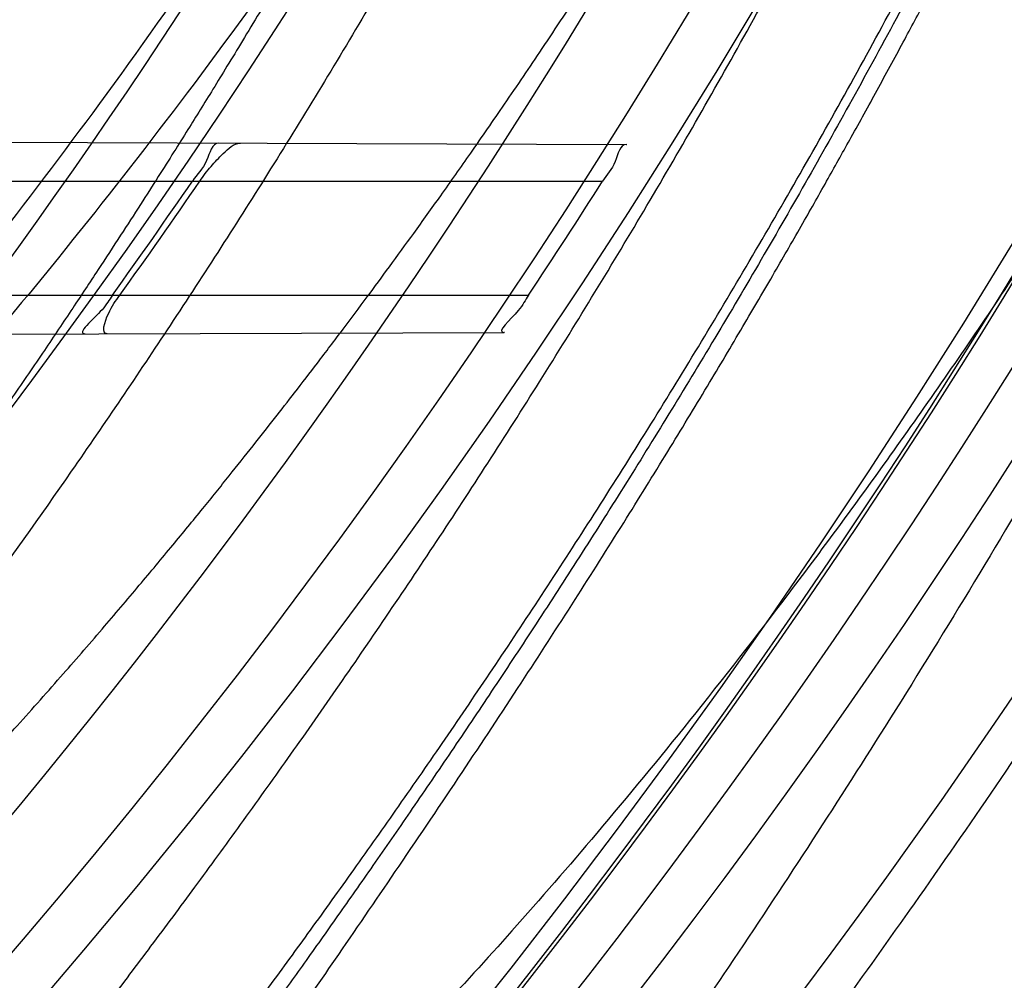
# Model space of a CAD drawing. Header units: millimetres. Extents: x 0 to 297, y 0 to 210.
# Tile 87 of 256: x 141.6866 to 141.7643, y 93.2211 to 93.2968. Entities that reach past the tile are written whole.
import ezdxf

# ---------------------------------------------------------------- set-up
doc = ezdxf.new("R2010")
doc.units = ezdxf.units.MM
doc.header["$LTSCALE"] = 16.335
doc.layers.get('0').update_dxf_attribs({"linetype": 'CONTINUOUS'})
for name, color, linetype in [('01_GLOBAL', 7, 'CONTINUOUS'), ('INTFCLR_1', 7, 'CONTINUOUS'), ('INTFCLR_144815', 7, 'CONTINUOUS')]:
    doc.layers.add(name, color=color, linetype=linetype)

msp = doc.modelspace()

# ---------------------------------------------------------------- linework, layer by layer
at = {"color": 7, "linetype": 'Continuous'}
msp.add_circle((142.5788034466, 92.2083412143), 3.42, dxfattribs=at)
at = {"color": 9, "linetype": 'Continuous'}
msp.add_arc((142.5788034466, 92.2083412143), 3.3761688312, 92.9674534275, 177.0325465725, dxfattribs=at)
at = {"layer": '01_GLOBAL', "color": 7, "linetype": 'Continuous'}
msp.add_circle((142.5788034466, 92.2083412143), 3.465, dxfattribs=at)
at = {"layer": 'INTFCLR_1', "color": 9, "linetype": 'Continuous'}
for p, q in [((141.6423602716, 93.2873054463), (141.7344827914, 93.2869838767)), ((141.6417213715, 93.2840928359), (141.7326070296, 93.2840928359)), ((141.6344033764, 93.2750928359), (141.726746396, 93.2750928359)), ((141.6296839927, 93.2718359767), (141.7248347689, 93.2721681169))]:
    msp.add_line(p, q, dxfattribs=at)
at = {"layer": 'INTFCLR_1', "color": 6, "linetype": 'Continuous'}
for p, q in [((141.7344827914, 93.2869838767), (141.73452088, 93.2869837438)), ((141.7248738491, 93.2721682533), (141.7248347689, 93.2721681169))]:
    msp.add_line(p, q, dxfattribs=at)
for centre, radius, start, end in [((141.273551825, 93.5765928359), 0.5431065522, 270, 90.00000002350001), ((141.273551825, 93.5765928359), 0.5161422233, 270, 90.00000002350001), ((141.2735619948, 93.57660762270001), 0.5173176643, 324.3492726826, 325.5667879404), ((141.2737146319, 93.5768901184), 0.5178331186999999, 324.3517144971, 325.567990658), ((141.2735606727, 93.5766071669), 0.5443236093, 326.3633123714, 327.4938257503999)]:
    msp.add_arc(centre, radius, start, end, dxfattribs=at)
at = {"layer": 'INTFCLR_1', "color": 9, "linetype": 'Continuous'}
msp.add_arc((141.273551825, 93.5765928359), 0.4963968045, 325.2879487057, 328.7836486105, dxfattribs=at)
at = {"layer": 'INTFCLR_1', "color": 6, "linetype": 'Continuous'}
for points, knots in [([(141.6277114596, 93.9635928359), (141.62722335, 93.9635928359), (141.6272941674, 93.9616186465), (141.6286240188, 93.9602168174), (141.6303773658, 93.9574436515), (141.6330579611, 93.9541787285), (141.636536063, 93.9498851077), (141.6409148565, 93.9446589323), (141.6460561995, 93.938503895), (141.6515635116, 93.9318371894), (141.6570035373, 93.92513003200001), (141.6620669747, 93.9187433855), (141.6667156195, 93.9127488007), (141.6709428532, 93.907173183), (141.6747632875, 93.9020253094), (141.678203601, 93.89729346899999), (141.6812975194, 93.892957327), (141.684076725, 93.8889918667), (141.6865629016, 93.8853864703), (141.6887839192, 93.8821174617), (141.6907670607, 93.879157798), (141.6925435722, 93.87647309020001), (141.6941233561, 93.874058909), (141.6955259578, 93.8718932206), (141.6967707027, 93.86995357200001), (141.6978866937, 93.8681999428), (141.6988796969, 93.86662771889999), (141.6997620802, 93.86522135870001), (141.7005836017, 93.8639042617), (141.7014128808, 93.86256652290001), (141.7023097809, 93.86111046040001), (141.7032931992, 93.8595026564), (141.7043734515, 93.85772284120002), (141.7055619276, 93.8557478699), (141.706875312, 93.8535443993), (141.7083246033, 93.8510862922), (141.7099237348, 93.84834019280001), (141.7116817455, 93.8452798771), (141.7136163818, 93.8418602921), (141.7157436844, 93.8380349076), (141.7180830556, 93.833744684), (141.7206593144, 93.82891480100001), (141.7234900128, 93.82347305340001), (141.726590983, 93.8173359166), (141.7299816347, 93.810401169), (141.7336899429, 93.8025259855), (141.7377398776, 93.7935382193), (141.7421529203, 93.78321811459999), (141.7469453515, 93.7713014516), (141.7521299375, 93.7574106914), (141.7576364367, 93.74122679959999), (141.7631009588, 93.7231958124), (141.7681397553, 93.7040775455), (141.7724835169, 93.68473862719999), (141.7760959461, 93.6653468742), (141.7789762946, 93.645979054), (141.7811396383, 93.6266321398), (141.78259316, 93.6073517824), (141.7833500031, 93.5881192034), (141.7834187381, 93.5689647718), (141.782807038, 93.54987085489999), (141.7815194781, 93.5308399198), (141.7795595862, 93.51188722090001), (141.7769236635, 93.4929746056), (141.7736112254, 93.47412732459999), (141.7696058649, 93.4553044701), (141.7649044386, 93.43652991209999), (141.7595680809, 93.41806413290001), (141.7539109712, 93.4008043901), (141.7483372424, 93.3854818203), (141.7431614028, 93.3723954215), (141.7384031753, 93.3611505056), (141.7340415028, 93.3514143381), (141.7300563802, 93.34293319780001), (141.7264192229, 93.3354991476), (141.7231040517, 93.3289574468), (141.7200858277, 93.32318225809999), (141.7173473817, 93.3180790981), (141.7148681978, 93.3135654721), (141.7126227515, 93.30956018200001), (141.7105887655, 93.305996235), (141.7087453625, 93.3028169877), (141.7070795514, 93.29998482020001), (141.705579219, 93.29746570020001), (141.7042282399, 93.2952218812), (141.7030062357, 93.2932118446), (141.701896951, 93.29140311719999), (141.7008702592, 93.2897422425), (141.6998448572, 93.28809591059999), (141.698741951, 93.2863382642), (141.697495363, 93.2843681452), (141.6960930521, 93.28217288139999), (141.6945138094, 93.27972619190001), (141.6927331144, 93.2769994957), (141.6907308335, 93.2739717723), (141.6884841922, 93.27062245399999), (141.6859642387, 93.26692415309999), (141.6831423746, 93.2628508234), (141.6799866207, 93.2583791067), (141.6764721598, 93.2534967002), (141.6725652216, 93.248182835), (141.668231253, 93.2424190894), (141.6634587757, 93.2362207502), (141.6582464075, 93.2296072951), (141.6526341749, 93.2226555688), (141.646910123, 93.21570810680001), (141.6415439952, 93.20927720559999), (141.6369559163, 93.20380754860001), (141.633315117, 93.19932400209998), (141.6305101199, 93.19592415), (141.6286771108, 93.1930397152), (141.6273060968, 93.1916061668), (141.6272194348, 93.1895928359), (141.6277114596, 93.1895928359)], [0, 0, 0, 0, 0.0017146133, 0.0041239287, 0.0077631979, 0.0127375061, 0.019147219, 0.0271011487, 0.0367138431, 0.0473099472, 0.0574795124, 0.0670486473, 0.07593967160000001, 0.0841262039, 0.0916267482, 0.0984583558, 0.1046766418, 0.1103381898, 0.1154683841, 0.1200606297, 0.1242209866, 0.1279830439, 0.1313690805, 0.1343557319, 0.1370466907, 0.1394649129, 0.141657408, 0.1435788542, 0.1452969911, 0.147110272, 0.1491076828, 0.1513042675, 0.1537308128, 0.1564212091, 0.1594011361, 0.1627417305, 0.1664450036, 0.1705638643, 0.1751393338, 0.1802462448, 0.1859394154, 0.1923045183, 0.1994748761, 0.2074861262, 0.2164579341, 0.2265900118, 0.2380620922, 0.2510852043, 0.2660147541, 0.2831767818, 0.3031618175, 0.3260557, 0.3493456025, 0.3725974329, 0.3956655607, 0.4186206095, 0.4413650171, 0.4640353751, 0.4865253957, 0.5089623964, 0.531306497, 0.5536180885, 0.5759523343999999, 0.598223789, 0.6206818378, 0.6431588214, 0.6658101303, 0.6886542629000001, 0.710664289, 0.7296002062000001, 0.7459208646, 0.7600932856, 0.7724882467, 0.7833944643, 0.793008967, 0.8015592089, 0.8091555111, 0.8158987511, 0.8219029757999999, 0.8272448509, 0.832028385, 0.8363175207, 0.8401542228, 0.8435703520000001, 0.8466171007, 0.8493545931, 0.8518335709, 0.8540704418, 0.8562135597, 0.8586467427, 0.8613594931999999, 0.864403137, 0.8677972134, 0.87158895, 0.8758429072, 0.8805481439, 0.8857559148, 0.8915631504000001, 0.8979547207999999, 0.9049814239, 0.9126947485, 0.9211229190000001, 0.9303127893, 0.9401736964, 0.9507020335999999, 0.9616958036, 0.9717974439, 0.9801138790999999, 0.9868020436, 0.9920080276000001, 0.9957951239, 0.9982716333, 1, 1, 1, 1]), ([(141.6277114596, 93.1895928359), (141.628171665, 93.1895928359), (141.6293857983, 93.19006169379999), (141.6315047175, 93.19118839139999), (141.6344755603, 93.1931057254), (141.6382959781, 93.1958294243), (141.6430293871, 93.1994736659), (141.6486619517, 93.204090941), (141.6548706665, 93.2094848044), (141.6611699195, 93.2152477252), (141.6671157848, 93.2209450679), (141.6725640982, 93.22637349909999), (141.6775235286, 93.2314965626), (141.6820174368, 93.23628843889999), (141.6860792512, 93.24074344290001), (141.6897364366, 93.2448601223), (141.6930192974, 93.248641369), (141.695970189, 93.25211257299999), (141.6986132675, 93.2552811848), (141.7009775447, 93.25816358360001), (141.7030883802, 93.2607771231), (141.7049778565, 93.2631493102), (141.7066938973, 93.26533073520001), (141.7083843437, 93.267503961), (141.7101852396, 93.2698473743), (141.7120971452, 93.2723692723), (141.7139888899, 93.2749001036), (141.7158471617, 93.2774191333), (141.7177807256, 93.2800762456), (141.719921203, 93.2830619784), (141.7223135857, 93.2864552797), (141.7249869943, 93.2903210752), (141.7279695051, 93.29472983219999), (141.7312859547, 93.2997545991), (141.7349620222, 93.3054853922), (141.739037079, 93.3120481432), (141.7435494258, 93.3195877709), (141.7485344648, 93.32828125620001), (141.7540294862, 93.3383627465), (141.760066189, 93.3501066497), (141.766684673, 93.36392390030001), (141.7737557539, 93.3800111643), (141.780825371, 93.39786298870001), (141.7874356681, 93.4166847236), (141.7933066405, 93.4357633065), (141.7983875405, 93.454912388), (141.8026952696, 93.4741114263), (141.8062277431, 93.4932588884), (141.8090134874, 93.5124067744), (141.811058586, 93.53147350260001), (141.8123825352, 93.5504894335), (141.8129971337, 93.5694357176), (141.8129122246, 93.5883156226), (141.8121342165, 93.6071403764), (141.8106673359, 93.62589803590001), (141.8085112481, 93.6445966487), (141.8056642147, 93.6632334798), (141.8021262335, 93.68178000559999), (141.7978831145, 93.7002777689), (141.7929277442, 93.71870359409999), (141.7872355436, 93.7370788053), (141.7808222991, 93.75530999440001), (141.7739442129, 93.77270942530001), (141.7670434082, 93.78846903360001), (141.7605810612, 93.8020326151), (141.7546880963, 93.8135696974), (141.7493295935, 93.823472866), (141.7444701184, 93.8320171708), (141.7400702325, 93.83943301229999), (141.7360941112, 93.8458959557), (141.7325006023, 93.8515538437), (141.7292596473, 93.8565142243), (141.726339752, 93.8608753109), (141.7237187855, 93.86470654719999), (141.7213647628, 93.8680818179), (141.7192605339, 93.87104888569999), (141.717372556, 93.87367216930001), (141.7156764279, 93.8759981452), (141.7140548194, 93.87819543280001), (141.7123690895, 93.88045363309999), (141.7105117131, 93.88291035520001), (141.7085985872, 93.8854056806), (141.7066793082, 93.8878747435), (141.7047357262, 93.8903431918), (141.7026024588, 93.8930148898), (141.7002196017, 93.8959525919), (141.69755058, 93.8991866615), (141.6945697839, 93.9027308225), (141.6912418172, 93.90660370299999), (141.6875371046, 93.9108152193), (141.6834171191, 93.91537787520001), (141.6788518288, 93.92028969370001), (141.6738154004, 93.9255385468), (141.6682758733, 93.9311042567), (141.6622344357, 93.93693821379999), (141.6557918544, 93.9428789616), (141.6493931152, 93.94847737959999), (141.6435362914, 93.95331061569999), (141.6386043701, 93.9571286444), (141.6346411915, 93.9599686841), (141.6315795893, 93.9619541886), (141.6294126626, 93.96311226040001), (141.6281767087, 93.9635928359), (141.6277114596, 93.9635928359)], [0, 0, 0, 0, 0.0015510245, 0.0042404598, 0.008161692, 0.0134191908, 0.0200669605, 0.0282845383, 0.0379646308, 0.04778133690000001, 0.0570562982, 0.0657163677, 0.0737008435, 0.0810864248, 0.08785639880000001, 0.09401872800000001, 0.09964461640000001, 0.1047327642, 0.1093734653, 0.1135510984, 0.1172970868, 0.1206958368, 0.1237721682, 0.1266512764, 0.1299751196, 0.1337328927, 0.1373171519, 0.1406241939, 0.1442827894, 0.1483924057, 0.1530055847, 0.1582756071, 0.1642330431, 0.1709447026, 0.1785661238, 0.1871788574, 0.1969791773, 0.2081785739, 0.2209513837, 0.2356728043, 0.2526768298, 0.2725784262, 0.2948857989, 0.3173719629, 0.3397942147, 0.362144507, 0.3841260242, 0.4060931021, 0.4277499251, 0.4493238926, 0.4707068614, 0.4919794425, 0.5131973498, 0.5343237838, 0.5554641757, 0.5765947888, 0.5977467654, 0.6189899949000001, 0.6402145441, 0.6616941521, 0.6832817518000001, 0.7050322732, 0.7268136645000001, 0.7463228, 0.7630041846, 0.7774428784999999, 0.7899800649, 0.8009502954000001, 0.8105690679, 0.8190401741, 0.8265233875, 0.8331581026, 0.8390096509, 0.8442114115, 0.8488026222, 0.8528784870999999, 0.8564706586, 0.8596954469, 0.8625805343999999, 0.8656744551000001, 0.8691928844, 0.8729603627, 0.8762716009, 0.879732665, 0.8835489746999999, 0.8877941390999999, 0.8924809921, 0.8976810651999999, 0.9034017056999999, 0.9096904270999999, 0.916584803, 0.9241199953, 0.932290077, 0.9411002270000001, 0.9505839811, 0.960593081, 0.9706330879, 0.9792338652, 0.9861845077, 0.991642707, 0.9956806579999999, 0.9984319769, 1, 1, 1, 1]), ([(141.7023338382, 93.2870960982), (141.7017719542, 93.28709805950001), (141.7014366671, 93.28537553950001), (141.70061083, 93.28463623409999), (141.7002382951, 93.2840928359)], [0, 0, 0, 0, 0.4602907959, 1, 1, 1, 1]), ([(141.7008222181, 93.2840928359), (141.7010986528, 93.2844960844), (141.7016795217, 93.28527129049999), (141.702682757, 93.2862832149), (141.7034963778, 93.2870920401), (141.7040245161, 93.2870901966)], [0, 0, 0, 0, 0.330139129, 0.643364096, 1, 1, 1, 1]), ([(141.7344827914, 93.2869838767), (141.7339480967, 93.28698574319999), (141.7336894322, 93.28532405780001), (141.7329370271, 93.28461070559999), (141.7326070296, 93.2840928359)], [0, 0, 0, 0, 0.4654516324, 1, 1, 1, 1]), ([(141.6939265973, 93.2750928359), (141.6936533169, 93.27471183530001), (141.6932975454, 93.27389860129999), (141.6910124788, 93.27205005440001), (141.6917834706, 93.27205274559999)], [0, 0, 0, 0, 0.3781640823, 1, 1, 1, 1]), ([(141.6935251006, 93.2720588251), (141.6930012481, 93.2720569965), (141.6936800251, 93.2740323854), (141.6941766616, 93.27462675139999), (141.6945109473, 93.2750928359)], [0, 0, 0, 0, 0.4773498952, 1, 1, 1, 1]), ([(141.726746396, 93.2750928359), (141.7264773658, 93.27468847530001), (141.7262050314, 93.2739247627), (141.7241557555, 93.2721657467), (141.7248347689, 93.2721681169)], [0, 0, 0, 0, 0.4170007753, 1, 1, 1, 1])]:
    msp.add_open_spline(points, degree=3, knots=knots, dxfattribs=at)
at = {"layer": 'INTFCLR_1', "color": 9, "linetype": 'Continuous'}
for points, knots in [([(141.7274621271, 93.7444100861), (141.7315912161, 93.73260804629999), (141.7390893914, 93.7083558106), (141.7462276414, 93.6771830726), (141.7497519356, 93.6563636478), (141.7511690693, 93.6465420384), (141.7520562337, 93.63993331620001), (141.7542266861, 93.62172821), (141.7563129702, 93.5917074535), (141.7560193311, 93.56158016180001), (141.75492511, 93.5431617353), (141.7544248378, 93.53644044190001), (141.7535799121, 93.5264371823), (141.7512498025, 93.5051367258), (141.7458257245, 93.4730218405), (141.7391945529, 93.44635307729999), (141.7346932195, 93.43104762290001), (141.7328673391, 93.4250457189), (141.7295794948, 93.4147503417), (141.7226337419, 93.3948776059), (141.7115361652, 93.3677887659), (141.7001192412, 93.3445285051), (141.6927555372, 93.3309518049), (141.6900841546, 93.32616319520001), (141.6861147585, 93.3191771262), (141.6775648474, 93.3047783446), (141.6639972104, 93.28405809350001), (141.6473654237, 93.26144055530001), (141.6353721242, 93.2466858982), (141.6284582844, 93.2385874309), (141.6258517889, 93.2355648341), (141.6214530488, 93.2305373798), (141.6133270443, 93.2214911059), (141.6044845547, 93.2120682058), (141.5965053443, 93.2037254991), (141.5917239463, 93.1987068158), (141.5879282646, 93.1946089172), (141.5854794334, 93.19177211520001), (141.5841304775, 93.1899788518), (141.5835709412, 93.18902726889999), (141.5832318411, 93.1883445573), (141.5833749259, 93.1874561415), (141.5852684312, 93.18784244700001), (141.5873513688, 93.1888408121), (141.5911230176, 93.19087984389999), (141.5947207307, 93.1931715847), (141.5976748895, 93.1951401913), (141.5995705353, 93.1964436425), (141.602756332, 93.1986733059), (141.6078515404, 93.20240372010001), (141.6149715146, 93.20793848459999), (141.62561538, 93.21669735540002), (141.6351418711, 93.22524116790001), (141.6434777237, 93.2332353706), (141.649452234, 93.23913163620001), (141.6602195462, 93.2502334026), (141.6755659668, 93.26754542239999), (141.6935858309, 93.2905631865), (141.7064887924, 93.3094194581), (141.7141583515, 93.3216829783), (141.7169899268, 93.32634221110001), (141.721250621, 93.3334910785), (141.7303494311, 93.3495428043), (141.743335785, 93.375597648), (141.7522698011, 93.3973723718), (141.7564146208, 93.40865082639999)], [0, 0, 0, 0, 0.0419354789, 0.08505031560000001, 0.1071497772, 0.1127379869, 0.1183317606, 0.1295131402, 0.1742263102, 0.2191466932, 0.230445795, 0.2361065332, 0.241751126, 0.2641147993, 0.3079545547, 0.3508736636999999, 0.3561840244, 0.3614616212, 0.3719139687, 0.3924297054, 0.4320526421, 0.4700131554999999, 0.4792642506, 0.483852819, 0.4884035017, 0.5062126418, 0.5400088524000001, 0.5714206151, 0.6003317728, 0.6037560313, 0.6071340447, 0.6137178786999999, 0.6261602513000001, 0.6479155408, 0.6570536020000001, 0.6648783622, 0.6711643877, 0.6757843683, 0.6774462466, 0.6786751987, 0.6794900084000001, 0.6799813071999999, 0.6813020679, 0.6842478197, 0.6888651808, 0.6950795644, 0.6987591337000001, 0.70073729, 0.7027989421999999, 0.7117993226, 0.7219139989, 0.7330405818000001, 0.7580265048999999, 0.7648041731, 0.7717766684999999, 0.7861782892, 0.816667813, 0.8493175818, 0.8841610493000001, 0.8932352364, 0.8978283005, 0.9024468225, 0.9211469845, 0.9596997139, 1, 1, 1, 1]), ([(141.5894748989, 93.1895928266), (141.5892979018, 93.1895928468), (141.5888645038, 93.1896782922), (141.5888868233, 93.190457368), (141.5893505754, 93.1912589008), (141.5901524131, 93.1924502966), (141.5913747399, 93.19393289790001), (141.5929802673, 93.19575471), (141.5949656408, 93.1978911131), (141.5971947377, 93.2002239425), (141.5996190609, 93.2027196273), (141.6031782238, 93.2063557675), (141.6105296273, 93.21384324), (141.6195432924, 93.22320786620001), (141.6278287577, 93.2322027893), (141.6323134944, 93.2372021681), (141.6349707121, 93.240207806), (141.642015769, 93.24825737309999), (141.6542358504, 93.2629238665), (141.6711890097, 93.2854196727), (141.6850238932, 93.3060388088), (141.6937443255, 93.3203727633), (141.6977917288, 93.32732574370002), (141.7005148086, 93.332090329), (141.7080176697, 93.34559306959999), (141.7196527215, 93.3687304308), (141.7309710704, 93.39569854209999), (141.7380553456, 93.41548603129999), (141.7414080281, 93.4257353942), (141.74326968, 93.43170979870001), (141.7478571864, 93.44693850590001), (141.754617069, 93.4734775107), (141.7601493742, 93.50545404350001), (141.7625257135, 93.5266628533), (141.7633872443, 93.5366215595), (141.7638973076, 93.5433123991), (141.7650129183, 93.56164671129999), (141.7653124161, 93.591641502), (141.7631848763, 93.6215275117), (141.7609722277, 93.63964749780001), (141.7600677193, 93.64622607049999), (141.758622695, 93.65600410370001), (141.7550282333, 93.6767350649), (141.7477475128, 93.7077732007), (141.7401050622, 93.7319029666), (141.7358975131, 93.7436438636)], [0, 0, 0, 0, 0.0008731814, 0.0017184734, 0.0032338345, 0.0055641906, 0.008732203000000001, 0.0127298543, 0.0175349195, 0.0231216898, 0.028646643, 0.0346996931, 0.0482229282, 0.0804128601, 0.09881585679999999, 0.1085510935, 0.1135452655, 0.1186072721, 0.1613234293, 0.207686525, 0.2575125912, 0.2837456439, 0.2904463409, 0.297201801, 0.3108185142, 0.3666506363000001, 0.4248611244, 0.4549770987, 0.470314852, 0.4780577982, 0.4858479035, 0.548777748, 0.6130125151, 0.6457681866, 0.6540348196, 0.6623247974, 0.6788712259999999, 0.7446474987, 0.8101274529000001, 0.8265054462, 0.8346996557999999, 0.8428862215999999, 0.8752668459, 0.9384715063, 1, 1, 1, 1]), ([(141.7649089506, 93.40958046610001), (141.7606921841, 93.39835655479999), (141.7516012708, 93.3766851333), (141.7383996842, 93.35077737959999), (141.729153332, 93.334819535), (141.7248221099, 93.3277097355), (141.7219426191, 93.32307423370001), (141.7141390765, 93.3108664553), (141.7010108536, 93.29209676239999), (141.682686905, 93.26919478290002), (141.6670865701, 93.25197248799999), (141.6561431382, 93.24092770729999), (141.6500687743, 93.23505894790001), (141.641588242, 93.22709638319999), (141.6318993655, 93.2185878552), (141.6210804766, 93.2098664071), (141.6138416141, 93.2043518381), (141.6086624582, 93.2006343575), (141.6054252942, 93.19841171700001), (141.6034970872, 93.1971115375), (141.6005042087, 93.19514859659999), (141.596782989, 93.19285223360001), (141.5933015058, 93.19093154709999), (141.5910052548, 93.189929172), (141.589904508, 93.1895927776), (141.5894748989, 93.1895928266)], [0, 0, 0, 0, 0.1254315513, 0.2455803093, 0.303919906, 0.3183349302, 0.3326730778, 0.3610075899, 0.4699051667, 0.5720939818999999, 0.66765685, 0.7128428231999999, 0.7347306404, 0.7560139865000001, 0.8345380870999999, 0.8695395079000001, 0.9013775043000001, 0.9297258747, 0.9362221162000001, 0.9424563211, 0.9540556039, 0.9736565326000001, 0.9882336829, 0.9955056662, 1, 1, 1, 1])]:
    msp.add_open_spline(points, degree=3, knots=knots, dxfattribs=at)
at = {"layer": 'INTFCLR_144815', "color": 6, "linetype": 'Continuous'}
for radius in [0.5743020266, 0.5472855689]:
    msp.add_circle((141.273551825, 93.5765928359), radius, dxfattribs=at)
for radius, start, end in [(0.7917112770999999, 313.9937911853, 154.5150993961), (0.7647112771, 312.9543589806, 154.5144414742), (0.73941501, 282.2440355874, 71.2863570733), (0.5949342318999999, 45.0000000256, 314.9999999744), (0.5938695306, 44.999999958, 315.000000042), (0.5930090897, 44.99999997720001, 315.0000000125), (0.5834285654, 308.490992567, 51.50900743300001), (0.6104450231, 316.9838592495, 43.0161407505), (0.5760164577, 313.9992414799, 46.00075850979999), (0.5361020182, 295.6072723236, 334.3927276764), (0.5090855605, 297.0737153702, 332.9262846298)]:
    msp.add_arc((141.273551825, 93.5765928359), radius, start, end, dxfattribs=at)
at = {"layer": 'INTFCLR_144815', "color": 9, "linetype": 'Continuous'}
for centre, radius, start, end in [((141.273551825, 93.5765928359), 0.7345008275, 292.4997540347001, 54.0964566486), ((141.2735550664, 93.5765943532), 0.6625959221, 292.4997540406, 54.09645665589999), ((141.2735749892, 93.5765983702), 0.6513931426, 311.2505121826, 48.7494878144), ((141.2735518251, 93.5765928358), 0.5937131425, 314.0862202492, 45.9137797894), ((141.273551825, 93.5765928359), 0.5795156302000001, 313.8592910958, 46.1407088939), ((141.273551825, 93.5765928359), 0.5757241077, 314.0319604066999, 45.9680396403), ((141.273551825, 93.5765928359), 0.7495956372, 203.8266800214, 313.0809380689), ((141.273551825, 93.5765928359), 0.7585963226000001, 203.8278898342, 312.5732768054), ((141.273551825, 93.5765928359), 0.7855942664, 203.8266800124, 319.1799903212)]:
    msp.add_arc(centre, radius, start, end, dxfattribs=at)
at = {"layer": 'INTFCLR_144815', "color": 6, "linetype": 'Continuous'}
for points, knots in [([(141.6746009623, 93.1760929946), (141.6743294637, 93.1760979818), (141.6739346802, 93.1770195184), (141.6745467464, 93.1778388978), (141.6750158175, 93.17883374), (141.6756162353, 93.1797931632), (141.6763427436, 93.18091902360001), (141.6772268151, 93.1822020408), (141.6782605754, 93.1836515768), (141.6794495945, 93.1852715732), (141.6807951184, 93.18706860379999), (141.6822994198, 93.18904864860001), (141.6839649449, 93.1912193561), (141.6857956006, 93.1935906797), (141.6877946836, 93.1961725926), (141.6899625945, 93.1989721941), (141.6922956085, 93.2019921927), (141.6947877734, 93.2052332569), (141.6974360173, 93.20870055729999), (141.7002434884, 93.21240829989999), (141.7032142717, 93.2163732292), (141.7063442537, 93.22060254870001), (141.7096232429, 93.2250961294), (141.7130388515, 93.22985135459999), (141.7165811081, 93.2348694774), (141.7202374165, 93.2401484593), (141.7239937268, 93.2456843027), (141.7278347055, 93.251470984), (141.731743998, 93.2575005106), (141.735704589, 93.26376313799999), (141.7396991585, 93.2702476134), (141.7437104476, 93.2769414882), (141.7477216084, 93.28383147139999), (141.7517165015, 93.2909037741), (141.7556799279, 93.2981444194), (141.7595977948, 93.3055395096), (141.7634572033, 93.3130754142), (141.767246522, 93.3207389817), (141.7709553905, 93.32851766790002), (141.7745746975, 93.3363996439), (141.7780965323, 93.3443738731), (141.7815140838, 93.35243008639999), (141.7848215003, 93.3605586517), (141.7880144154, 93.3687521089), (141.7910827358, 93.3769863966), (141.7940232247, 93.38525192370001), (141.7968372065, 93.39355072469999), (141.7995279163, 93.40189302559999), (141.8020958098, 93.4102817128), (141.8045374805, 93.4187064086), (141.8068514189, 93.42716225), (141.8090350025, 93.4356385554), (141.811086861, 93.444127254), (141.8130074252, 93.4526268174), (141.8147973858, 93.4611370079), (141.8164574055, 93.4696578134), (141.8179878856, 93.4781882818), (141.8193889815, 93.4867260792), (141.8206608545, 93.49526836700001), (141.8218038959, 93.5038134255), (141.8228186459, 93.5123607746), (141.8237055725, 93.5209097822), (141.8244651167, 93.5294599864), (141.8250976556, 93.5380107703), (141.8256035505, 93.54656205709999), (141.825983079, 93.55511352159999), (141.8262364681, 93.5636652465), (141.8263638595, 93.57221696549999), (141.8263653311, 93.5807687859), (141.8262408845, 93.58932047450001), (141.825990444, 93.5978721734), (141.8256138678, 93.6064236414), (141.8251109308, 93.61497493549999), (141.8244813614, 93.6235256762), (141.8237248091, 93.6320757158), (141.8228408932, 93.64062454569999), (141.821829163, 93.64917180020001), (141.8206891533, 93.6577167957), (141.8194203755, 93.6662587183), (141.8180223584, 93.67479645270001), (141.8164946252, 93.6833288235), (141.8148367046, 93.6918545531), (141.8130483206, 93.7003713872), (141.8111294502, 93.708876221), (141.8090801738, 93.7173660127), (141.8069004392, 93.7258386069), (141.8045900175, 93.7342926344), (141.8021489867, 93.7427256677), (141.7995780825, 93.7511333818), (141.7968786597, 93.7595102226), (141.794052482, 93.76785030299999), (141.7911015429, 93.7761479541), (141.7880284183, 93.78439680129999), (141.7848363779, 93.7925896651), (141.7815294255, 93.8007186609), (141.7781123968, 93.8087751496), (141.7745910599, 93.8167496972), (141.7709722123, 93.8246320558), (141.7672637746, 93.83241116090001), (141.7634748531, 93.84007518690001), (141.7596157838, 93.8476116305), (141.7556981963, 93.85500733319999), (141.7517349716, 93.8622486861), (141.7477402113, 93.8693217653), (141.7437291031, 93.8762126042), (141.7397177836, 93.8829074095), (141.7357230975, 93.8893928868), (141.7317622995, 93.8956565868), (141.7278527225, 93.90168723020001), (141.7240113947, 93.9074750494), (141.7202546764, 93.9130120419), (141.7165979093, 93.9182921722), (141.7130551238, 93.92331147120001), (141.7096387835, 93.92806808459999), (141.7063596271, 93.93256220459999), (141.7032265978, 93.9367959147), (141.7002468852, 93.9407729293), (141.6974259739, 93.9444983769), (141.6947677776, 93.947978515), (141.6922747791, 93.9512204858), (141.689948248, 93.9542320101), (141.6877884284, 93.957021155), (141.6857947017, 93.9595961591), (141.6839658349, 93.96196516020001), (141.6823001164, 93.9641361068), (141.6807955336, 93.9661165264), (141.6794499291, 93.96791362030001), (141.6782609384, 93.9695336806), (141.6772266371, 93.97098359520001), (141.6763438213, 93.9722659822), (141.6756133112, 93.9733940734), (141.6750243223, 93.9743472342), (141.6745991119, 93.9751992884), (141.6741632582, 93.9759468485), (141.6741898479, 93.9770851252), (141.6746009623, 93.97709267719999)], [0, 0, 0, 0, 0.0009311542, 0.0023661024, 0.0034197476, 0.004708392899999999, 0.006238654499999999, 0.0080169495, 0.0100497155, 0.0123440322, 0.0149074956, 0.0177478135, 0.0208710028, 0.0242896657, 0.0280205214, 0.0320682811, 0.0364316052, 0.0411066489, 0.04608797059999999, 0.0513925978, 0.0570544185, 0.0630770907, 0.069434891, 0.0761294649, 0.08315356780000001, 0.09049758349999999, 0.0981493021, 0.1060937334, 0.1143137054, 0.1227901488, 0.1315025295, 0.1404294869, 0.1495493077, 0.1588404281, 0.1682819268, 0.1778537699, 0.1875370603, 0.197314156, 0.207168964, 0.217086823, 0.2270545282, 0.2370604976, 0.2470942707, 0.2571461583, 0.2672135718, 0.2772260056, 0.2872285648, 0.2972614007, 0.3072826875, 0.3173107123, 0.3273382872, 0.3373435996, 0.3473246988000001, 0.3572841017, 0.367223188, 0.3771444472, 0.387051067, 0.3969410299, 0.4068119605, 0.4166652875, 0.4265028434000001, 0.4363264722, 0.4461370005, 0.4559367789, 0.4657270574, 0.4755104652, 0.4852884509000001, 0.4950636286, 0.5048374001, 0.5146124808, 0.5243903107, 0.5341735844, 0.5439637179, 0.5537632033, 0.5635732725, 0.5733961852, 0.5832332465, 0.5930862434, 0.6029564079, 0.6128446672, 0.6227518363, 0.6326790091, 0.6426268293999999, 0.6525927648, 0.6625749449, 0.6725742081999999, 0.6825911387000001, 0.6926266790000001, 0.7026779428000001, 0.7127386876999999, 0.7228052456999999, 0.7328732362, 0.7429368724, 0.7529895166, 0.7630233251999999, 0.7730292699, 0.7829971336, 0.7929151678, 0.8027701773, 0.8125475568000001, 0.8222311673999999, 0.8318035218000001, 0.8412455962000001, 0.8505374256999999, 0.8596580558, 0.8685859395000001, 0.8772993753, 0.8857769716, 0.8939982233, 0.9019439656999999, 0.9095970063, 0.9169424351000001, 0.9239679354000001, 0.9306640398, 0.9370242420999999, 0.9430448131, 0.9487246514, 0.9540648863, 0.9590688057, 0.9637413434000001, 0.9680887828, 0.9721183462, 0.9758379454, 0.9792560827, 0.9823810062, 0.9852211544, 0.9877847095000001, 0.9900792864, 0.992112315, 0.993890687, 0.995421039, 0.9967097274, 0.9977633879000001, 0.9985900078, 1, 1, 1, 1]), ([(141.6876600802, 93.9635928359), (141.6873876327, 93.9635928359), (141.6869901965, 93.9626640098), (141.6875708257, 93.9618304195), (141.6880138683, 93.96081402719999), (141.6885845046, 93.9598337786), (141.6892758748, 93.95868324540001), (141.6901180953, 93.95737211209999), (141.6911032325, 93.9558912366), (141.6922361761, 93.95423713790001), (141.693517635, 93.95240368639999), (141.6949495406, 93.9503850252), (141.696533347, 93.9481745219), (141.6982702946, 93.94576541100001), (141.7001613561, 93.9431504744), (141.702206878, 93.9403225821), (141.7044067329, 93.93727439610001), (141.7067598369, 93.9339990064), (141.7092643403, 93.9304896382), (141.7119171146, 93.9267403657), (141.7147138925, 93.9227459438), (141.7176489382, 93.9185023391), (141.7207150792, 93.9140067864), (141.7239035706, 93.9092581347), (141.7272041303, 93.90425699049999), (141.7306050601, 93.8990057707), (141.7340933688, 93.8935087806), (141.737654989, 93.8877721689), (141.7412750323, 93.881803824), (141.7449380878, 93.87561318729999), (141.7486285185, 93.8692110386), (141.7523307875, 93.8626091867), (141.7560297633, 93.8558201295), (141.759710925, 93.848856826), (141.7633605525, 93.841732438), (141.7669658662, 93.83446010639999), (141.7705151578, 93.82705267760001), (141.7739978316, 93.81952255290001), (141.7774044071, 93.81188158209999), (141.7807265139, 93.8041409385), (141.7839568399, 93.7963110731), (141.7870890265, 93.7884017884), (141.7901177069, 93.7804219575), (141.7930382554, 93.77237995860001), (141.7958469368, 93.7642830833), (141.7985405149, 93.75613842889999), (141.8011165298, 93.74795190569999), (141.8035728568, 93.7397293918), (141.8059080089, 93.7314755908), (141.8081207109, 93.7231952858), (141.8102101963, 93.71489212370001), (141.8121758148, 93.70656992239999), (141.814017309, 93.698231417), (141.8157344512, 93.6898796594), (141.8173273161, 93.68151664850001), (141.8187959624, 93.67314474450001), (141.8201406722, 93.66476527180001), (141.8213616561, 93.6563800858), (141.8224592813, 93.6479900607), (141.823433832, 93.6395966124), (141.8242856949, 93.6312001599), (141.8250151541, 93.62280178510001), (141.8256225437, 93.6144016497), (141.8261081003, 93.60600059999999), (141.8264720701, 93.59759857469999), (141.826714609, 93.58919624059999), (141.8268358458, 93.5807934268), (141.8268358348, 93.5723907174), (141.8267145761, 93.56398791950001), (141.8264720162, 93.55558560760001), (141.8261080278, 93.5471836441), (141.8256224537, 93.5387826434), (141.8250150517, 93.5303826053), (141.8242855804, 93.5219843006), (141.823433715, 93.5135879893), (141.8224591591, 93.5051946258), (141.8213615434, 93.496804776), (141.8201405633, 93.4884196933), (141.818795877, 93.48004042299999), (141.8173272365, 93.4716685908), (141.8157344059, 93.4633057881), (141.8140172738, 93.4549540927), (141.8121758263, 93.4466158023), (141.8102102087, 93.43829360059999), (141.8081207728, 93.4299906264), (141.805908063, 93.4217102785), (141.8035729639, 93.4134566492), (141.801116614, 93.4052340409), (141.7985406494, 93.3970476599), (141.7958470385, 93.38890288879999), (141.7930384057, 93.3808061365), (141.7901178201, 93.3727640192), (141.7870891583, 93.3647842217), (141.7839569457, 93.3568748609), (141.7807266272, 93.34904500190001), (141.7774045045, 93.3413043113), (141.7739979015, 93.33366327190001), (141.7705152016, 93.3261330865), (141.7669658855, 93.3187256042), (141.7633605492, 93.3114532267), (141.759710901, 93.30432879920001), (141.7560297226, 93.2973654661), (141.7523307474, 93.29057641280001), (141.748628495, 93.2839745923), (141.7449380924, 93.2775724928), (141.7412750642, 93.27138190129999), (141.737655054, 93.2654136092), (141.7340934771, 93.2596770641), (141.7306052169, 93.25418014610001), (141.7272043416, 93.24892900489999), (141.7239038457, 93.2439279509), (141.7207154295, 93.2391794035), (141.7176493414, 93.23468391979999), (141.7147143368, 93.23044036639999), (141.7119175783, 93.226445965), (141.7092648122, 93.2226966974), (141.7067603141, 93.2191873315), (141.7044071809, 93.2159118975), (141.702207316, 93.21286369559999), (141.700161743, 93.2100357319), (141.6982706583, 93.2074207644), (141.6965336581, 93.2050115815), (141.6949498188, 93.2028010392), (141.6935178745, 93.2007823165), (141.6922363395, 93.1989487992), (141.691103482, 93.19729470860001), (141.6901178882, 93.1958135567), (141.6892769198, 93.1945030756), (141.6885816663, 93.193350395), (141.6880221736, 93.19237622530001), (141.6876198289, 93.19150727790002), (141.6872095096, 93.190741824), (141.687244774, 93.1895928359), (141.6876600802, 93.1895928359)], [0, 0, 0, 0, 0.0009748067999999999, 0.0024843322, 0.0035889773, 0.0049377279, 0.0065370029, 0.0083930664, 0.0105121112, 0.0129009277, 0.0155662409, 0.0185155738, 0.0217561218, 0.0252958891, 0.029142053, 0.0333024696, 0.0377835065, 0.0425919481, 0.0477324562, 0.0532095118, 0.059024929, 0.0651792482, 0.071670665, 0.0784946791, 0.0856442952, 0.09310988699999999, 0.1008792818, 0.1089378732, 0.1172690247, 0.1258543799, 0.1346742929, 0.1437082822, 0.1529356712, 0.1623360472, 0.1718891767, 0.1815756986, 0.1913773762, 0.2012771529, 0.211259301, 0.2213094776, 0.2314148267, 0.2415638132, 0.2517458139, 0.2619526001, 0.2721754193, 0.2824085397, 0.2926450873, 0.3028812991, 0.3131119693, 0.3233349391, 0.3335463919, 0.3437455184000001, 0.3539296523, 0.3640990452, 0.3742517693, 0.3843890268, 0.3945097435, 0.4046157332, 0.4147062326, 0.4247836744, 0.4348478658, 0.4449015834, 0.4549448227, 0.4649806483, 0.4750093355, 0.4850340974, 0.4950553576, 0.5050763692, 0.5150976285, 0.5251223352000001, 0.5351510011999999, 0.5451866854, 0.5552299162, 0.5652834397, 0.5753475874, 0.5854247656, 0.5955152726, 0.6056208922, 0.6157416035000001, 0.6258785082, 0.6360313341, 0.6462002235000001, 0.6563845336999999, 0.6665832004, 0.6767949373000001, 0.6870173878, 0.6972484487, 0.7074841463, 0.7177211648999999, 0.7279537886, 0.7381770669, 0.7483834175, 0.7585658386, 0.7687147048, 0.7788200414, 0.7888703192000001, 0.7988525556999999, 0.8087524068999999, 0.8185541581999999, 0.8282407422, 0.8377939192, 0.8471943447, 0.8564217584, 0.8654556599, 0.8742755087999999, 0.8828608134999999, 0.8911918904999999, 0.8992503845, 0.907019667, 0.9144851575, 0.9216346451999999, 0.9284584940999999, 0.9349497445, 0.9411040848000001, 0.9469194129, 0.9523964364, 0.9575370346, 0.9623454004, 0.9668266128, 0.9709869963, 0.9748333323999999, 0.9783730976, 0.9816137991, 0.9845631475, 0.9872286, 0.9896174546, 0.9917366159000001, 0.9935927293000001, 0.995192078, 0.9965408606, 0.9976455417, 0.9985140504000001, 1, 1, 1, 1]), ([(141.7908088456, 93.5765928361), (141.7908088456, 93.57127953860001), (141.7906525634, 93.5606470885), (141.7899491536, 93.5447010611), (141.7887751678, 93.5287546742), (141.7871271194, 93.51280914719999), (141.7850015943, 93.4968670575), (141.7823948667, 93.48093315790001), (141.7793016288, 93.4650146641), (141.7757175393, 93.4491220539), (141.7716413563, 93.43326967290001), (141.7670698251, 93.4174789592), (141.7620073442, 93.4017749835), (141.7564585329, 93.38619054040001), (141.7504384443, 93.37076715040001), (141.7439673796, 93.3555543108), (141.7370796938, 93.3406137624), (141.7298227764, 93.3260176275), (141.7222605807, 93.3118515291), (141.7144767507, 93.2982091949), (141.7065733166, 93.2851908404), (141.6986695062, 93.27289842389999), (141.6908948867, 93.2614257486), (141.6833811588, 93.2508500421), (141.6762501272, 93.24122325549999), (141.6696044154, 93.2325659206), (141.6635210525, 93.2248708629), (141.6580483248, 93.21810683), (141.6532152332, 93.2122208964), (141.649021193, 93.2071580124), (141.6454650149, 93.20284632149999), (141.6425175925, 93.1992446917), (141.6401862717, 93.1962576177), (141.6383808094, 93.1939484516), (141.6372501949, 93.19201130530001), (141.6363191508, 93.19093734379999), (141.6364430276, 93.1895928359), (141.6367999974, 93.1895928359)], [0, 0, 0, 0, 0.0373969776, 0.0748305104, 0.1123278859, 0.1499208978, 0.1876426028, 0.2255106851, 0.2635438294, 0.3017616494, 0.3401610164, 0.3787310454, 0.4174490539, 0.4562752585, 0.4951477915, 0.5339633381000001, 0.5726158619, 0.6109244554, 0.6486768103, 0.6856239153, 0.7214601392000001, 0.7558561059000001, 0.7884730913, 0.8189949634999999, 0.8471589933, 0.8727898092, 0.8958085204, 0.9161981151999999, 0.9340282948, 0.9494114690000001, 0.9624736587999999, 0.9733586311, 0.9821878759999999, 0.9890812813, 0.9941468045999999, 0.9974875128, 1, 1, 1, 1]), ([(141.6617698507, 93.1760929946), (141.6615040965, 93.17609779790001), (141.6610997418, 93.1769862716), (141.6617182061, 93.17778748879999), (141.6621863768, 93.17874933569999), (141.6627882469, 93.1796796), (141.6635160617, 93.1807709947), (141.6644022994, 93.1820153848), (141.6654390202, 93.1834218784), (141.6666320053, 93.1849944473), (141.6679824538, 93.1867393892), (141.669492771, 93.18866264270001), (141.6711648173, 93.1907708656), (141.6730004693, 93.19307116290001), (141.6750016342, 93.19557147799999), (141.6771699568, 93.1982801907), (141.6795068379, 93.20120624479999), (141.6820130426, 93.20435872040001), (141.6846888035, 93.20774703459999), (141.6875331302, 93.2113801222), (141.6905433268, 93.2152658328), (141.6937142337, 93.21940988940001), (141.6970382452, 93.2238157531), (141.700505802, 93.22848506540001), (141.7041058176, 93.2334180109), (141.7078256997, 93.23861312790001), (141.7116512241, 93.2440668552), (141.7155666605, 93.24977337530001), (141.7195551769, 93.2557248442), (141.723599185, 93.261911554), (141.7276807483, 93.26832222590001), (141.7317819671, 93.2749443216), (141.7358853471, 93.2817643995), (141.7399741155, 93.28876846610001), (141.7440324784, 93.2959423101), (141.7480458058, 93.3032717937), (141.7520007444, 93.3107430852), (141.7558852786, 93.3183428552), (141.7596887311, 93.3260584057), (141.763401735, 93.3338777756), (141.7670161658, 93.3417897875), (141.7705250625, 93.34978408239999), (141.7739225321, 93.35785111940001), (141.7772036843, 93.36598224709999), (141.7803644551, 93.374169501), (141.7834015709, 93.3824057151), (141.7863124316, 93.3906844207), (141.7890950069, 93.3989997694), (141.7917478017, 93.4073466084), (141.7942696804, 93.4157201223), (141.7966599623, 93.4241163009), (141.7989181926, 93.4325313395), (141.8010442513, 93.44096216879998), (141.8030381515, 93.44940584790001), (141.8049001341, 93.45786006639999), (141.806630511, 93.4663226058), (141.8082297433, 93.47479181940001), (141.8096983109, 93.48326611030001), (141.8110367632, 93.4917442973), (141.8122456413, 93.50022525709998), (141.8133255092, 93.50870822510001), (141.8142768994, 93.517192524), (141.8151003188, 93.5256776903), (141.8157962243, 93.5341633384), (141.8163650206, 93.5426492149), (141.81680705, 93.5511351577), (141.8171225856, 93.5596210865), (141.8173118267, 93.568106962), (141.8173538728, 93.5737644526), (141.8173538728, 93.5765928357)], [0, 0, 0, 0, 0.00181501, 0.0045946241, 0.006643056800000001, 0.0091526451, 0.0121366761, 0.0156081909, 0.0195807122, 0.0240687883, 0.0290862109, 0.0346476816, 0.0407671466, 0.0474603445, 0.0547437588, 0.0626358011, 0.0711532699, 0.0803146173, 0.09013637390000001, 0.1006350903, 0.1118217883, 0.1237004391, 0.136266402, 0.1495090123, 0.1634151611, 0.1779670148, 0.1931399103, 0.2089038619, 0.225223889, 0.2420611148, 0.2593736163, 0.2771176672, 0.2952488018, 0.3137228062, 0.3324966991, 0.3515294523, 0.3707824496, 0.3902198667, 0.4098089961, 0.4295201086, 0.4493266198, 0.4692049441, 0.4891342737, 0.5090965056, 0.5290766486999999, 0.5490606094, 0.5690374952, 0.588998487, 0.6089348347, 0.6288413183, 0.6487120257, 0.6685443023, 0.6883346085, 0.7080823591, 0.727785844, 0.7474459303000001, 0.7670626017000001, 0.7866380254, 0.8061732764, 0.8256710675, 0.8451338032, 0.8645648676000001, 0.88396741, 0.9033451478, 0.9227018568, 0.9420414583, 0.9613681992, 0.9806862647, 1, 1, 1, 1]), ([(141.697273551, 93.1987577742), (141.6967799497, 93.19876639), (141.6969977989, 93.20071470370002), (141.6979966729, 93.20218160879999), (141.6994788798, 93.20494463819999), (141.7016336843, 93.20820177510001), (141.7044286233, 93.21240306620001), (141.7078886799, 93.2174400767), (141.7120101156, 93.2234249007), (141.7166417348, 93.2301918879), (141.7214502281, 93.2373217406), (141.7260779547, 93.244329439), (141.7303241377, 93.2508937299), (141.7341755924, 93.2569834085), (141.7376517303, 93.262598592), (141.7407854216, 93.2677615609), (141.7435925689, 93.2724770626), (141.7461025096, 93.2767679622), (141.7483413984, 93.28065915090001), (141.7503553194, 93.2842133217), (141.7523056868, 93.2877024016), (141.7542810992, 93.2912888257), (141.756251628, 93.29492474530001), (141.7580746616, 93.29834009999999), (141.7596819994, 93.3013947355), (141.7610993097, 93.3041215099), (141.7623496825, 93.306553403), (141.7635115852, 93.308836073), (141.7646807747, 93.311157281), (141.7659513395, 93.31370689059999), (141.7673560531, 93.3165600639), (141.7689129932, 93.3197656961), (141.7706388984, 93.3233755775), (141.7725498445, 93.3274446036), (141.7746595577, 93.332028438), (141.7769897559, 93.33720993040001), (141.7795554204, 93.3430711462), (141.7823768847, 93.349717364), (141.7854814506, 93.3572928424), (141.7888947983, 93.3659765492), (141.7926360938, 93.3759843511), (141.796710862, 93.38754701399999), (141.8011256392, 93.4010114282), (141.8057663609, 93.4164953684), (141.8103228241, 93.4334780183), (141.8144933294, 93.4511964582), (141.8181123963, 93.4690259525), (141.8211696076, 93.4869143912), (141.8236662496, 93.5048355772), (141.8256051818, 93.52279889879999), (141.8269849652, 93.5407541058), (141.8278090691, 93.5586917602), (141.8279920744, 93.5706326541), (141.8279920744, 93.5765928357)], [0, 0, 0, 0, 0.0036397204, 0.0085369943, 0.0157954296, 0.0255088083, 0.0378134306, 0.0528137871, 0.0706279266, 0.09136563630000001, 0.1132788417, 0.1340284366, 0.1532798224, 0.1709168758, 0.1871507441, 0.2019689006, 0.2154440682, 0.2276101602, 0.2386187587, 0.2485421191, 0.257728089, 0.268088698, 0.2787291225, 0.288218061, 0.2966314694, 0.3041773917, 0.3108751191, 0.3167920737, 0.3230614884, 0.3300369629, 0.337794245, 0.3465081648, 0.3563110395, 0.3672939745, 0.3796510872, 0.3935134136, 0.4091801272, 0.426821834, 0.4467452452, 0.4695381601, 0.4956096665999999, 0.5255127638, 0.5599184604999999, 0.6000687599, 0.6446728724, 0.6895337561, 0.7342496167, 0.7787833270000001, 0.8233104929, 0.8676315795, 0.9119694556, 0.9560574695, 1, 1, 1, 1]), ([(141.854556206, 93.5765928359), (141.854556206, 93.5706762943), (141.854365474, 93.5588297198), (141.8535059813, 93.5410620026), (141.8520698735, 93.5232926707), (141.8500539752, 93.5055347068), (141.8474538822, 93.4877964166), (141.8442648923, 93.4700896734), (141.840482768, 93.4524313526), (141.8361049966, 93.4348449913), (141.8311322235, 93.41736213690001), (141.8255700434, 93.4000233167), (141.819431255, 93.3828798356), (141.8127387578, 93.3659952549), (141.8055286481, 93.3494466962), (141.7978537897, 93.3333254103), (141.7897868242, 93.31773612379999), (141.7814226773, 93.30279495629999), (141.7728785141, 93.2886241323), (141.7642909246, 93.2753446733), (141.7558091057, 93.2630662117), (141.7475842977, 93.2518765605), (141.7397583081, 93.2418334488), (141.7324520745, 93.2329600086), (141.7257590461, 93.22524627), (141.7197426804, 93.21865504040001), (141.7144386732, 93.213129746), (141.7098617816, 93.2086063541), (141.7060075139, 93.2050123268), (141.702872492, 93.202296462), (141.7004230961, 93.20036749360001), (141.6986830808, 93.19924023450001), (141.6976587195, 93.1987510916), (141.6972735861, 93.19875781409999)], [0, 0, 0, 0, 0.0421262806, 0.0843423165, 0.1266346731, 0.1690355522, 0.2115703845, 0.2542598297, 0.2971145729, 0.3401274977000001, 0.3832739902, 0.4265077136, 0.469754, 0.5129025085, 0.5558024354, 0.5982549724, 0.6400077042, 0.6807572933, 0.7201506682, 0.7578062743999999, 0.7933380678, 0.8263892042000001, 0.8566710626, 0.8839813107, 0.9082202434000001, 0.9293779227, 0.9475164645, 0.9627449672, 0.9751972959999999, 0.9850122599, 0.9923225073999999, 0.9972574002, 1, 1, 1, 1])]:
    msp.add_open_spline(points, degree=3, knots=knots, dxfattribs=at)
at = {"layer": 'INTFCLR_144815', "color": 9, "linetype": 'Continuous'}
for points, knots in [([(141.7609022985, 93.20034115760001), (141.7620080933, 93.2018929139), (141.7664373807, 93.2081464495), (141.7745062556, 93.21986458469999), (141.7852405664, 93.2363177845), (141.7934907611, 93.2498335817), (141.7991564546, 93.2595646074), (141.8031329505, 93.26653595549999), (141.8102142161, 93.2793579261), (141.8201718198, 93.2986919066), (141.8316577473, 93.3234349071), (141.8397344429, 93.3430394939), (141.8444717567, 93.35553977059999), (141.8462083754, 93.3602474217), (141.8488104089, 93.36743275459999), (141.854302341, 93.3833435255), (141.8619713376, 93.4085340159), (141.8698162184, 93.43988799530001), (141.8751080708, 93.4669448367), (141.8781105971, 93.48640225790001), (141.8796293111, 93.49778510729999), (141.8816898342, 93.5150428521), (141.883907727, 93.54130267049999), (141.8845709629, 93.56474659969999), (141.8845709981, 93.5765928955)], [0, 0, 0, 0, 0.0141977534, 0.0570997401, 0.1060018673, 0.1605593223, 0.1750635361, 0.1899029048, 0.2203592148, 0.2841982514, 0.3519009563, 0.42356155, 0.4421237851, 0.4515054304, 0.4609492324, 0.4990648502, 0.5769114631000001, 0.6570654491, 0.7397891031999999, 0.7822307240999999, 0.8037455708, 0.8253529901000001, 0.9117316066, 1, 1, 1, 1]), ([(141.8533455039, 93.5544363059), (141.8529190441, 93.54265841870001), (141.8513183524, 93.518095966), (141.8474486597, 93.4873760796), (141.8438969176, 93.4669439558), (141.8420895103, 93.4576181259), (141.8408454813, 93.451453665), (141.837312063, 93.4349251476), (141.8306732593, 93.40869879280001), (141.821756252, 93.3804621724), (141.8148692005, 93.36146337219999), (141.8108170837, 93.3509572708), (141.804778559, 93.33590047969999), (141.7973401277, 93.31894329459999), (141.7894060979, 93.3025317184), (141.7848866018, 93.29358754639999), (141.7783364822, 93.2809825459), (141.7685658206, 93.2633532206), (141.7554714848, 93.2417562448), (141.7448756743, 93.22550578), (141.738252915, 93.2157619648), (141.7354010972, 93.21162138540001), (141.7336146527, 93.2090397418), (141.7292505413, 93.20277289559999), (141.7230303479, 93.1939702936), (141.7172796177, 93.1857926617), (141.714361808, 93.1813068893), (141.7130874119, 93.17926968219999), (141.7119969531, 93.1772845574), (141.7112616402, 93.17572320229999), (141.711189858, 93.1747259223), (141.7113927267, 93.17454895)], [0, 0, 0, 0, 0.0858001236, 0.1790833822, 0.2252548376, 0.2367557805, 0.2482389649, 0.2710367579, 0.3598009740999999, 0.445061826, 0.4864888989, 0.5069045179, 0.5270361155, 0.6045890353, 0.6416374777, 0.6597341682, 0.6775421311, 0.7450519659, 0.8064210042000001, 0.8613741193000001, 0.8862623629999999, 0.8921897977, 0.8979757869, 0.909117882, 0.9477859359, 0.9764348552, 0.98192108, 0.9867019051, 0.9940016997, 0.9980401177, 1, 1, 1, 1]), ([(141.7249601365, 93.18037218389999), (141.7247582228, 93.1805370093), (141.7248397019, 93.1815314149), (141.7256174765, 93.1830413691), (141.7267474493, 93.1849924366), (141.728069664, 93.1869876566), (141.7310967, 93.19139567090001), (141.7370457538, 93.199428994), (141.7434730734, 93.2080832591), (141.7479832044, 93.2142488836), (141.7498291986, 93.2167890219), (141.7527754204, 93.2208626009), (141.7596144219, 93.23044729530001), (141.7705545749, 93.2464383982), (141.7840762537, 93.26770389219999), (141.7941717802, 93.2850795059), (141.800939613, 93.29750622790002), (141.805605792, 93.30631789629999), (141.8137939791, 93.3224811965), (141.8214775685, 93.339198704), (141.8277168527, 93.3540502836), (141.8319004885, 93.3644058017), (141.8390087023, 93.3831269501), (141.8482154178, 93.4109617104), (141.8550758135, 93.43684043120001), (141.8587265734, 93.4531506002), (141.8600113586, 93.45923113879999), (141.8618775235, 93.468427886), (141.8655443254, 93.4885744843), (141.8691796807, 93.5161374), (141.870798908, 93.53759904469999), (141.8712619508, 93.5464527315)], [0, 0, 0, 0, 0.0019511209, 0.0060578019, 0.0135221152, 0.0184240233, 0.0240553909, 0.0535050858, 0.0932797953, 0.1047395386, 0.110689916, 0.1167852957, 0.1423727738, 0.1988288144, 0.2618001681, 0.3309746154, 0.3492045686, 0.3677228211, 0.4056116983, 0.4848284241, 0.5053718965, 0.5261970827, 0.5684309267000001, 0.6552565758, 0.7455309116, 0.7687000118, 0.7803679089, 0.7920523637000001, 0.8389465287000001, 0.9336333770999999, 1, 1, 1, 1])]:
    msp.add_open_spline(points, degree=3, knots=knots, dxfattribs=at)

doc.saveas('drawing.dxf')
